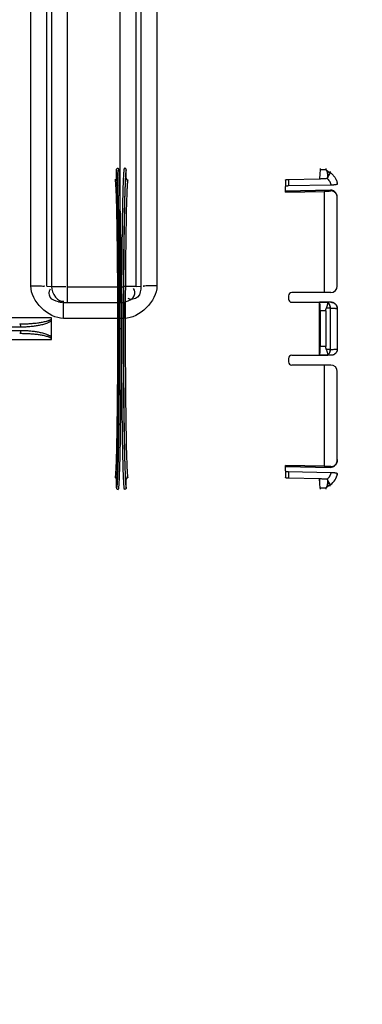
# Model space of a CAD drawing. Header units: millimetres. Extents: x 0 to 297, y 0 to 210.
# Tile 119 of 256: x 145.715 to 146.454, y 91.742 to 93.865. Entities that reach past the tile are written whole.
import ezdxf

# ---------------------------------------------------------------- set-up
doc = ezdxf.new("R2010")
doc.units = ezdxf.units.MM
doc.header["$LTSCALE"] = 16.335
doc.layers.get('0').update_dxf_attribs({"linetype": 'CONTINUOUS'})
doc.layers.add('01_GLOBAL', color=7, linetype='CONTINUOUS')
doc.layers.add('INTFCLR_144815', color=7, linetype='CONTINUOUS')

msp = doc.modelspace()

# ---------------------------------------------------------------- linework, layer by layer
at = {"color": 9, "linetype": 'Continuous'}
for p, q in [((145.7389, 93.291), (145.7389, 94.7569)), ((145.7736, 93.2907), (145.7736, 94.7561)), ((145.7835, 94.7565), (145.7835, 93.2898)), ((145.8182, 93.2556), (145.8182, 94.7598)), ((145.9314, 93.2556), (145.9314, 94.7598)), ((145.9661, 93.2898), (145.9661, 94.7565)), ((145.976, 94.7561), (145.976, 93.2907)), ((146.0107, 94.7569), (146.0107, 93.291)), ((145.7736, 93.2907), (145.7835, 93.2898)), ((145.8182, 93.2894), (145.9314, 93.2894)), ((145.9661, 93.2898), (145.976, 93.2907)), ((145.8094, 93.221), (145.8094, 93.2556)), ((145.9402, 93.221), (145.9402, 93.2556)), ((145.8748, 93.221), (145.8094, 93.221)), ((145.9402, 93.221), (145.8748, 93.221))]:
    msp.add_line(p, q, dxfattribs=at)
at = {"color": 7, "linetype": 'Continuous'}
for p, q in [((145.8094, 93.2556), (145.8063, 93.2558)), ((145.8094, 93.2556), (145.9402, 93.2556)), ((145.9433, 93.2558), (145.9402, 93.2556))]:
    msp.add_line(p, q, dxfattribs=at)
msp.add_circle((145.8748, 92.1345), 2.66, dxfattribs=at)
at = {"color": 9, "linetype": 'Continuous'}
for centre, radius, start, end in [((145.8748, 92.1345), 2.6259, 92.9675, 177.0325), ((145.8748, 92.1345), 2.6259, 2.9675, 87.0325), ((145.8057, 94.4723), 1.1828, 270.2015, 270.435), ((145.9439, 94.4722), 1.1828, 269.565, 269.7941), ((145.8109, 93.3079), 0.0523, 256.5767, 260.4711), ((145.8103, 93.304), 0.0484, 260.4308, 265.2438), ((145.9294, 93.3011), 0.0464, 283.7408, 289.3622), ((145.9299, 93.2998), 0.0451, 289.3247, 295.139), ((145.8748, 92.1345), 2.6259, 182.9675, 267.0325), ((145.8748, 92.1345), 2.6259, 272.9675, 357.0325)]:
    msp.add_arc(centre, radius, start, end, dxfattribs=at)
for points, knots in [([(145.7389, 93.291), (145.7467, 93.291), (145.7486, 93.2913), (145.7699, 93.2907), (145.768, 93.2907)], [0, 0, 0, 0, 0.80408, 1, 1, 1, 1]), ([(145.7835, 93.2898), (145.7863, 93.2895), (145.7951, 93.2896), (145.8039, 93.2895), (145.8099, 93.2895)], [0, 0, 0, 0, 0.323299, 1, 1, 1, 1]), ([(145.9661, 93.2898), (145.9633, 93.2895), (145.9544, 93.2896), (145.9456, 93.2895), (145.9396, 93.2895)], [0, 0, 0, 0, 0.323324, 1, 1, 1, 1]), ([(145.976, 93.2907), (145.976, 93.2825), (145.975, 93.2651), (145.9546, 93.26), (145.9491, 93.2639)], [0, 0, 0, 0, 0.54721, 1, 1, 1, 1]), ([(146.0107, 93.291), (146.0029, 93.291), (146.001, 93.2913), (145.9797, 93.2907), (145.9816, 93.2907)], [0, 0, 0, 0, 0.804078, 1, 1, 1, 1]), ([(145.7987, 93.257), (145.7921, 93.2586), (145.7772, 93.2627), (145.778, 93.2798), (145.7816, 93.2848)], [0, 0, 0, 0, 0.526549, 1, 1, 1, 1]), ([(145.949, 93.259), (145.9541, 93.2614), (145.9647, 93.2679), (145.9633, 93.2814), (145.9603, 93.2858)], [0, 0, 0, 0, 0.513072, 1, 1, 1, 1])]:
    msp.add_open_spline(points, degree=3, knots=knots, dxfattribs=at)
for points in [[(145.8094, 93.221), (145.7763, 93.221), (145.7389, 93.2579), (145.7389, 93.291)], [(145.7835, 93.2898), (145.7835, 93.2761), (145.7974, 93.2535), (145.8101, 93.2585)], [(146.0107, 93.291), (146.0107, 93.2579), (145.9733, 93.221), (145.9402, 93.221)]]:
    msp.add_open_spline(points, degree=3, dxfattribs=at)
at = {"layer": '01_GLOBAL', "color": 7, "linetype": 'Continuous'}
msp.add_circle((145.8748, 92.1345), 2.695, dxfattribs=at)
at = {"layer": 'INTFCLR_144815', "color": 6, "linetype": 'Continuous'}
for p, q in [((146.3628, 93.5445), (146.3628, 93.5423)), ((146.3747, 93.5445), (146.3747, 93.5423)), ((145.9236, 93.5228), (145.9236, 93.5413)), ((145.9446, 93.5233), (145.9446, 93.5413)), ((146.3628, 93.5423), (146.3615, 93.522)), ((146.3615, 93.527), (146.3615, 93.522)), ((146.2876, 93.4933), (146.2876, 93.5051)), ((146.2946, 93.5208), (146.3615, 93.522)), ((146.3858, 93.5082), (146.2946, 93.5066)), ((146.3996, 93.5137), (146.3996, 93.5107)), ((146.2876, 93.4955), (146.3853, 93.4974)), ((146.3853, 93.4974), (146.2876, 93.4955)), ((146.2876, 93.4933), (146.3716, 93.4949)), ((146.3716, 93.4949), (146.3716, 93.2768)), ((146.3996, 93.2908), (146.3996, 93.4808)), ((146.2946, 93.2698), (146.2946, 93.2628)), ((146.3856, 93.2768), (146.3016, 93.2768)), ((146.3016, 93.2558), (146.3782, 93.2558)), ((146.3615, 93.1416), (146.3615, 93.2557)), ((146.3801, 93.2557), (146.3615, 93.2557)), ((146.3782, 93.2558), (146.3795, 93.2558)), ((146.3801, 93.2557), (146.3788, 93.2558)), ((146.3796, 93.2551), (146.3796, 93.2551)), ((146.3796, 93.2549), (146.3796, 93.2548)), ((146.3628, 93.237), (146.3628, 93.1603)), ((146.3747, 93.2371), (146.3747, 93.1603)), ((146.3996, 93.2421), (146.3996, 93.1553)), ((145.7836, 93.1752), (145.7836, 93.2221)), ((146.3016, 93.1415), (146.3782, 93.1415)), ((146.3801, 93.1416), (146.3615, 93.1416)), ((146.3782, 93.1415), (146.3795, 93.1416)), ((146.3801, 93.1416), (146.3788, 93.1415)), ((146.3796, 93.1425), (146.3796, 93.1424)), ((146.3796, 93.1422), (146.3797, 93.142)), ((146.3796, 93.1422), (146.3797, 93.1421)), ((146.2946, 93.1345), (146.2946, 93.1275)), ((146.3856, 93.1205), (146.3016, 93.1205)), ((146.3716, 93.1205), (146.3716, 92.9024)), ((146.3996, 92.9165), (146.3996, 93.1065)), ((146.2876, 92.8922), (146.2876, 92.904)), ((146.3716, 92.9024), (146.2876, 92.904)), ((146.3853, 92.8999), (146.2876, 92.9018)), ((146.2876, 92.9018), (146.3853, 92.8999)), ((146.2946, 92.8907), (146.3858, 92.8891)), ((146.3996, 92.8866), (146.3996, 92.8837)), ((145.9236, 92.856), (145.9236, 92.8745)), ((145.9446, 92.856), (145.9446, 92.874)), ((146.3615, 92.8753), (146.2946, 92.8765)), ((146.3615, 92.8753), (146.3615, 92.8703)), ((146.3628, 92.855), (146.3615, 92.8753)), ((146.3628, 92.855), (146.3628, 92.8529)), ((146.3747, 92.855), (146.3747, 92.8529))]:
    msp.add_line(p, q, dxfattribs=at)
at = {"layer": 'INTFCLR_144815', "color": 9, "linetype": 'Continuous'}
for p, q in [((146.3628, 93.5423), (146.3747, 93.5423)), ((146.376, 93.5407), (146.3845, 93.5349)), ((146.3845, 93.5349), (146.379, 93.5268)), ((146.3845, 93.5378), (146.3845, 93.5349)), ((146.2876, 93.5194), (146.2876, 93.5051)), ((146.2946, 93.5208), (146.2946, 93.5066)), ((146.3853, 93.4974), (146.3853, 93.4959)), ((146.3996, 93.4813), (146.3996, 93.4808)), ((146.3858, 93.2558), (146.3782, 93.2558)), ((146.3747, 93.2371), (146.3628, 93.237)), ((146.3845, 93.2433), (146.3761, 93.2433)), ((146.3845, 93.2433), (146.3845, 93.154)), ((145.7836, 93.2221), (145.3176, 93.2221)), ((145.7168, 93.2022), (145.3153, 93.2022)), ((145.3153, 93.1952), (145.7168, 93.1952)), ((145.9293, 93.1987), (145.9258, 93.1987)), ((145.9331, 93.1987), (145.9296, 93.1987)), ((145.3245, 93.1752), (145.7836, 93.1752)), ((146.3747, 93.1603), (146.3628, 93.1603)), ((146.3845, 93.154), (146.3761, 93.154)), ((146.3858, 93.1415), (146.3782, 93.1415)), ((146.3996, 92.9165), (146.3996, 92.916)), ((146.2876, 92.8922), (146.2876, 92.8779)), ((146.2946, 92.8907), (146.2946, 92.8765)), ((146.3853, 92.9015), (146.3853, 92.8999)), ((146.379, 92.8705), (146.3845, 92.8624)), ((146.3747, 92.855), (146.3628, 92.855)), ((146.3845, 92.8624), (146.376, 92.8566)), ((146.3845, 92.8595), (146.3845, 92.8624))]:
    msp.add_line(p, q, dxfattribs=at)
at = {"layer": 'INTFCLR_144815', "color": 6, "linetype": 'Continuous'}
for points in [[(146.3796, 93.2549), (146.3796, 93.255), (146.3796, 93.2551), (146.3797, 93.2553)], [(146.3797, 93.2554), (146.3797, 93.2555), (146.3797, 93.2555), (146.3797, 93.2555), (146.3797, 93.2556), (146.3798, 93.2556), (146.3798, 93.2556), (146.3798, 93.2556), (146.3798, 93.2557), (146.3798, 93.2557), (146.3799, 93.2557), (146.3799, 93.2557), (146.3799, 93.2557), (146.38, 93.2557), (146.38, 93.2557), (146.3801, 93.2557)], [(146.3797, 93.2554), (146.3797, 93.2554), (146.3797, 93.2553)], [(146.3796, 93.1422), (146.3796, 93.1422), (146.3796, 93.1423), (146.3796, 93.1424)], [(146.3797, 93.142), (146.3797, 93.1419), (146.3797, 93.1419)], [(146.3801, 93.1416), (146.38, 93.1416), (146.38, 93.1416), (146.3799, 93.1416), (146.3799, 93.1416), (146.3799, 93.1416), (146.3798, 93.1416), (146.3798, 93.1417), (146.3798, 93.1417), (146.3798, 93.1417), (146.3798, 93.1417), (146.3797, 93.1418), (146.3797, 93.1418), (146.3797, 93.1418), (146.3797, 93.1419), (146.3797, 93.1419)]]:
    msp.add_lwpolyline(points, dxfattribs=at)
for centre, radius, start, end in [((145.9481, 93.5233), 0.0035, 180.0385, 270.9713), ((146.1674, 96.6512), 3.1629, 273.7011, 273.9506), ((146.1747, 96.5433), 3.0547, 273.6967, 273.955), ((146.3856, 93.2908), 0.014, 270, 360), ((146.3016, 93.2698), 0.007, 90, 180), ((146.3016, 93.2628), 0.007, 180, 270), ((146.3016, 93.1345), 0.007, 90, 180), ((146.3016, 93.1275), 0.007, 180, 270), ((146.3856, 93.1065), 0.014, 0, 90), ((146.1674, 89.7461), 3.1628, 86.0494, 86.2989), ((146.1747, 89.854), 3.0547, 86.045, 86.3033), ((145.9481, 92.874), 0.0035, 89.027, 179.9632)]:
    msp.add_arc(centre, radius, start, end, dxfattribs=at)
at = {"layer": 'INTFCLR_144815', "color": 9, "linetype": 'Continuous'}
msp.add_arc((146.3649, 92.8915), 0.0351, 304.0767, 352.0917, dxfattribs=at)
at = {"layer": 'INTFCLR_144815', "color": 6, "linetype": 'Continuous'}
for points, knots in [([(145.9236, 93.5413), (145.9236, 93.5417), (145.9237, 93.5424), (145.9242, 93.5434), (145.9253, 93.5445), (145.9264, 93.5448), (145.9271, 93.5448)], [0, 0, 0, 0, 0.198197, 0.394348, 0.626319, 1, 1, 1, 1]), ([(145.9446, 93.5413), (145.9446, 93.5417), (145.9445, 93.5424), (145.944, 93.5434), (145.9429, 93.5445), (145.9418, 93.5448), (145.9411, 93.5448)], [0, 0, 0, 0, 0.198526, 0.394909, 0.626594, 1, 1, 1, 1]), ([(146.3615, 93.522), (146.3622, 93.5221), (146.3636, 93.5222), (146.3658, 93.5224), (146.3682, 93.5226), (146.3709, 93.5228), (146.3739, 93.5229), (146.376, 93.523), (146.3771, 93.5231)], [0, 0, 0, 0, 0.12978, 0.268229, 0.420246, 0.591663, 0.784149, 1, 1, 1, 1]), ([(146.376, 93.5407), (146.3765, 93.5402), (146.3772, 93.5393), (146.3778, 93.5378), (146.3782, 93.5366), (146.3785, 93.5352), (146.3787, 93.5337), (146.3789, 93.5321), (146.379, 93.5304), (146.3791, 93.5286), (146.3791, 93.5274), (146.379, 93.5268)], [0, 0, 0, 0, 0.14708, 0.229403, 0.318962, 0.416274, 0.521602, 0.634277, 0.75369, 0.877505, 1, 1, 1, 1]), ([(146.379, 93.5268), (146.3791, 93.5274), (146.3791, 93.5286), (146.379, 93.5303), (146.3789, 93.532), (146.3788, 93.5337), (146.3785, 93.5352), (146.3782, 93.5366), (146.3778, 93.5378), (146.3772, 93.5392), (146.3766, 93.5402), (146.376, 93.5407)], [0, 0, 0, 0, 0.118967, 0.241785, 0.360938, 0.474219, 0.580337, 0.678619, 0.769065, 0.8518, 1, 1, 1, 1]), ([(146.379, 93.5268), (146.379, 93.5265), (146.3789, 93.5256), (146.3788, 93.5241), (146.3778, 93.5231), (146.3771, 93.5231)], [0, 0, 0, 0, 0.259558, 0.564233, 1, 1, 1, 1]), ([(146.3771, 93.5231), (146.3775, 93.5231), (146.3784, 93.5234), (146.3789, 93.525), (146.379, 93.5261), (146.379, 93.5268)], [0, 0, 0, 0, 0.240892, 0.538588, 1, 1, 1, 1]), ([(145.9236, 93.5228), (145.9236, 93.5224), (145.9235, 93.5217), (145.9229, 93.5206), (145.9218, 93.5196), (145.9207, 93.5193), (145.9202, 93.5193)], [0, 0, 0, 0, 0.196479, 0.405658, 0.697597, 1, 1, 1, 1]), ([(146.2876, 93.5194), (146.2876, 93.5198), (146.2886, 93.5201), (146.2897, 93.5204), (146.2912, 93.5206), (146.2928, 93.5208), (146.294, 93.5208), (146.2946, 93.5208)], [0, 0, 0, 0, 0.162204, 0.321152, 0.52262, 0.754069, 1, 1, 1, 1]), ([(146.2946, 93.5066), (146.294, 93.5066), (146.2928, 93.5065), (146.2912, 93.5064), (146.2897, 93.5062), (146.2886, 93.5059), (146.2876, 93.5055), (146.2876, 93.5051)], [0, 0, 0, 0, 0.245523, 0.476015, 0.676786, 0.835535, 1, 1, 1, 1]), ([(146.3996, 93.5107), (146.3996, 93.5101), (146.3981, 93.5097), (146.3965, 93.5092), (146.3947, 93.5089), (146.3931, 93.5087), (146.3918, 93.5086), (146.3903, 93.5084), (146.3889, 93.5083), (146.3873, 93.5082), (146.3863, 93.5082), (146.3858, 93.5082)], [0, 0, 0, 0, 0.116414, 0.23685, 0.393417, 0.482971, 0.578652, 0.679418, 0.784012, 0.891264, 1, 1, 1, 1]), ([(146.3996, 93.4813), (146.3996, 93.4818), (146.3996, 93.4827), (146.3994, 93.484), (146.3992, 93.4854), (146.3988, 93.4867), (146.3982, 93.4883), (146.3976, 93.4896), (146.3967, 93.4911), (146.3956, 93.4925), (146.3945, 93.4936), (146.3932, 93.4948), (146.3919, 93.4957), (146.3903, 93.4965), (146.3887, 93.497), (146.3871, 93.4973), (146.386, 93.4974), (146.3853, 93.4974)], [0, 0, 0, 0, 0.060584, 0.113906, 0.160978, 0.242612, 0.287197, 0.367079, 0.430508, 0.498674, 0.586845, 0.632513, 0.714984, 0.789719, 0.858372, 0.920477, 1, 1, 1, 1]), ([(146.3996, 93.4808), (146.3996, 93.4812), (146.3996, 93.4821), (146.3994, 93.4834), (146.3992, 93.4847), (146.3989, 93.4858), (146.3985, 93.4869), (146.3979, 93.4882), (146.3972, 93.4896), (146.3962, 93.491), (146.3952, 93.492), (146.3942, 93.493), (146.3932, 93.4938), (146.392, 93.4944), (146.391, 93.4949), (146.3899, 93.4953), (146.3889, 93.4956), (146.3873, 93.4959), (146.3861, 93.4959), (146.3853, 93.4959)], [0, 0, 0, 0, 0.0574, 0.113935, 0.168768, 0.221256, 0.27098, 0.317679, 0.401399, 0.472708, 0.533192, 0.584766, 0.649764, 0.704604, 0.753576, 0.800044, 0.846923, 0.897439, 1, 1, 1, 1]), ([(146.3628, 93.237), (146.3628, 93.2377), (146.3628, 93.2391), (146.3627, 93.2412), (146.3627, 93.2432), (146.3626, 93.2451), (146.3626, 93.2469), (146.3625, 93.2486), (146.3624, 93.2501), (146.3623, 93.2514), (146.3622, 93.2529), (146.3619, 93.2542), (146.3619, 93.2555), (146.3615, 93.2557)], [0, 0, 0, 0, 0.112813, 0.223202, 0.329895, 0.431941, 0.528256, 0.617788, 0.699546, 0.77285, 0.836881, 0.93457, 1, 1, 1, 1]), ([(146.3761, 93.2433), (146.3764, 93.2439), (146.3768, 93.245), (146.3774, 93.2466), (146.378, 93.2482), (146.3784, 93.2496), (146.3788, 93.2512), (146.3792, 93.2529), (146.3794, 93.2542), (146.3796, 93.2548)], [0, 0, 0, 0, 0.152914, 0.29887, 0.436381, 0.564154, 0.674685, 0.830174, 1, 1, 1, 1]), ([(146.3996, 93.2421), (146.3996, 93.2426), (146.3995, 93.2436), (146.3993, 93.2451), (146.3989, 93.2466), (146.3983, 93.2481), (146.3975, 93.2494), (146.3966, 93.2507), (146.3956, 93.2518), (146.3944, 93.2529), (146.3932, 93.2537), (146.3918, 93.2545), (146.3904, 93.2551), (146.3889, 93.2555), (146.3874, 93.2557), (146.3863, 93.2558), (146.3858, 93.2558)], [0, 0, 0, 0, 0.07197, 0.143873, 0.215652, 0.287247, 0.358702, 0.43002, 0.501311, 0.572477, 0.643609, 0.714724, 0.785914, 0.857153, 0.928495, 1, 1, 1, 1]), ([(146.3858, 93.2558), (146.3863, 93.2558), (146.3874, 93.2557), (146.3889, 93.2555), (146.3904, 93.2551), (146.3918, 93.2545), (146.3932, 93.2537), (146.3944, 93.2528), (146.3956, 93.2518), (146.3966, 93.2507), (146.3975, 93.2494), (146.3983, 93.2481), (146.3989, 93.2466), (146.3993, 93.2451), (146.3995, 93.2436), (146.3996, 93.2426), (146.3996, 93.2421)], [0, 0, 0, 0, 0.071734, 0.143316, 0.214699, 0.285905, 0.356993, 0.428093, 0.499205, 0.570416, 0.641648, 0.71305, 0.784613, 0.856317, 0.928109, 1, 1, 1, 1]), ([(146.3747, 93.2371), (146.3747, 93.2375), (146.3747, 93.2383), (146.3749, 93.2396), (146.3752, 93.2408), (146.3756, 93.2421), (146.3759, 93.2429), (146.3761, 93.2433)], [0, 0, 0, 0, 0.194297, 0.389447, 0.586654, 0.788497, 1, 1, 1, 1]), ([(146.3615, 93.1416), (146.3619, 93.1418), (146.3619, 93.1431), (146.3622, 93.1444), (146.3623, 93.1459), (146.3624, 93.1472), (146.3625, 93.1488), (146.3626, 93.1504), (146.3626, 93.1522), (146.3627, 93.1541), (146.3627, 93.1561), (146.3628, 93.1582), (146.3628, 93.1596), (146.3628, 93.1603)], [0, 0, 0, 0, 0.065297, 0.162826, 0.226847, 0.300065, 0.381883, 0.471414, 0.567814, 0.669921, 0.776716, 0.887171, 1, 1, 1, 1]), ([(146.3761, 93.154), (146.3759, 93.1544), (146.3756, 93.1553), (146.3752, 93.1565), (146.3749, 93.1578), (146.3747, 93.159), (146.3747, 93.1598), (146.3747, 93.1603)], [0, 0, 0, 0, 0.211633, 0.415634, 0.613623, 0.808115, 1, 1, 1, 1]), ([(146.3796, 93.1425), (146.3795, 93.143), (146.3793, 93.1439), (146.3789, 93.1456), (146.3785, 93.1474), (146.378, 93.1492), (146.3774, 93.1507), (146.3768, 93.1524), (146.3764, 93.1535), (146.3761, 93.154)], [0, 0, 0, 0, 0.116539, 0.240625, 0.439132, 0.566345, 0.702868, 0.847823, 1, 1, 1, 1]), ([(146.3996, 93.1553), (146.3996, 93.1547), (146.3995, 93.1537), (146.3993, 93.1522), (146.3989, 93.1507), (146.3983, 93.1492), (146.3975, 93.1479), (146.3966, 93.1466), (146.3956, 93.1455), (146.3944, 93.1445), (146.3932, 93.1436), (146.3918, 93.1428), (146.3904, 93.1423), (146.3889, 93.1418), (146.3874, 93.1416), (146.3863, 93.1415), (146.3858, 93.1415)], [0, 0, 0, 0, 0.07197, 0.143873, 0.215652, 0.287247, 0.358702, 0.43002, 0.501311, 0.572477, 0.643609, 0.714724, 0.785914, 0.857153, 0.928495, 1, 1, 1, 1]), ([(146.3853, 92.9015), (146.3858, 92.9014), (146.3868, 92.9014), (146.3881, 92.9016), (146.3892, 92.9018), (146.3903, 92.9021), (146.3913, 92.9025), (146.3924, 92.9031), (146.3936, 92.9038), (146.3947, 92.9047), (146.3957, 92.9058), (146.3967, 92.907), (146.3976, 92.9085), (146.3984, 92.9101), (146.3989, 92.9115), (146.3992, 92.9127), (146.3994, 92.9139), (146.3996, 92.9152), (146.3996, 92.9161), (146.3996, 92.9165)], [0, 0, 0, 0, 0.065084, 0.119969, 0.168929, 0.215359, 0.2623, 0.312803, 0.37049, 0.440014, 0.495872, 0.561594, 0.639036, 0.729215, 0.778962, 0.831389, 0.886179, 0.942664, 1, 1, 1, 1]), ([(146.3996, 92.916), (146.3996, 92.9155), (146.3996, 92.9146), (146.3994, 92.9131), (146.3991, 92.9117), (146.3987, 92.9103), (146.3981, 92.9089), (146.3975, 92.9076), (146.3968, 92.9064), (146.3961, 92.9054), (146.3951, 92.9042), (146.3939, 92.9031), (146.3926, 92.9021), (146.3913, 92.9014), (146.3901, 92.9008), (146.3889, 92.9004), (146.3872, 92.9), (146.3861, 92.8999), (146.3853, 92.8999)], [0, 0, 0, 0, 0.059155, 0.119768, 0.181361, 0.243362, 0.305044, 0.365598, 0.424084, 0.478578, 0.527602, 0.611793, 0.681941, 0.741438, 0.792342, 0.855118, 0.905559, 1, 1, 1, 1]), ([(146.2876, 92.8922), (146.2876, 92.8918), (146.2886, 92.8915), (146.2898, 92.8912), (146.2912, 92.8909), (146.2928, 92.8908), (146.294, 92.8907), (146.2946, 92.8907)], [0, 0, 0, 0, 0.164479, 0.323455, 0.524464, 0.755097, 1, 1, 1, 1]), ([(146.3858, 92.8891), (146.3863, 92.8891), (146.3874, 92.8891), (146.3889, 92.889), (146.3904, 92.8889), (146.3918, 92.8888), (146.3931, 92.8886), (146.3944, 92.8884), (146.3959, 92.8882), (146.3974, 92.8877), (146.3996, 92.8875), (146.3996, 92.8866)], [0, 0, 0, 0, 0.109251, 0.21702, 0.321963, 0.422868, 0.518611, 0.608208, 0.69057, 0.829833, 1, 1, 1, 1]), ([(145.9236, 92.8745), (145.9236, 92.8749), (145.9235, 92.8756), (145.9229, 92.8768), (145.9218, 92.8777), (145.9207, 92.878), (145.9202, 92.878)], [0, 0, 0, 0, 0.196479, 0.405658, 0.697597, 1, 1, 1, 1]), ([(146.2946, 92.8765), (146.294, 92.8765), (146.2928, 92.8766), (146.2912, 92.8767), (146.2897, 92.8769), (146.2886, 92.8772), (146.2876, 92.8775), (146.2876, 92.8779)], [0, 0, 0, 0, 0.246522, 0.477823, 0.67907, 0.837815, 1, 1, 1, 1]), ([(146.3771, 92.8742), (146.3758, 92.8743), (146.3734, 92.8744), (146.3699, 92.8746), (146.3668, 92.8748), (146.364, 92.875), (146.3623, 92.8752), (146.3615, 92.8753)], [0, 0, 0, 0, 0.250846, 0.473616, 0.671694, 0.847279, 1, 1, 1, 1]), ([(146.379, 92.8705), (146.3791, 92.8699), (146.3791, 92.8687), (146.379, 92.867), (146.3789, 92.8653), (146.3788, 92.8637), (146.3785, 92.8621), (146.3782, 92.8608), (146.3778, 92.8595), (146.3772, 92.8581), (146.3766, 92.8571), (146.376, 92.8566)], [0, 0, 0, 0, 0.118967, 0.241785, 0.360938, 0.474219, 0.580337, 0.678619, 0.769065, 0.8518, 1, 1, 1, 1]), ([(146.376, 92.8566), (146.3765, 92.8571), (146.3772, 92.8581), (146.3778, 92.8595), (146.3782, 92.8607), (146.3785, 92.8621), (146.3787, 92.8636), (146.3789, 92.8652), (146.379, 92.8669), (146.3791, 92.8687), (146.3791, 92.8699), (146.379, 92.8705)], [0, 0, 0, 0, 0.14708, 0.229403, 0.318962, 0.416274, 0.521602, 0.634277, 0.75369, 0.877505, 1, 1, 1, 1]), ([(146.3771, 92.8742), (146.3775, 92.8742), (146.3784, 92.8739), (146.3789, 92.8723), (146.379, 92.8712), (146.379, 92.8705)], [0, 0, 0, 0, 0.240892, 0.538588, 1, 1, 1, 1]), ([(146.379, 92.8705), (146.379, 92.8709), (146.3789, 92.8717), (146.3788, 92.8732), (146.3778, 92.8742), (146.3771, 92.8742)], [0, 0, 0, 0, 0.259558, 0.564233, 1, 1, 1, 1]), ([(145.9236, 92.856), (145.9236, 92.8556), (145.9237, 92.8549), (145.9242, 92.8539), (145.9253, 92.8528), (145.9264, 92.8525), (145.9271, 92.8525)], [0, 0, 0, 0, 0.198197, 0.394348, 0.62632, 1, 1, 1, 1]), ([(145.9446, 92.856), (145.9446, 92.8556), (145.9445, 92.8549), (145.944, 92.8539), (145.9429, 92.8528), (145.9418, 92.8525), (145.9411, 92.8525)], [0, 0, 0, 0, 0.198526, 0.394909, 0.626593, 1, 1, 1, 1])]:
    msp.add_open_spline(points, degree=3, knots=knots, dxfattribs=at)
at = {"layer": 'INTFCLR_144815', "color": 9, "linetype": 'Continuous'}
for points, knots in [([(145.9271, 93.5448), (145.9273, 93.5448), (145.9275, 93.5442), (145.9277, 93.5432), (145.928, 93.5412), (145.9283, 93.5385), (145.9285, 93.5348), (145.9289, 93.5284), (145.9294, 93.5184), (145.9299, 93.504), (145.9304, 93.4867), (145.9309, 93.4666), (145.9313, 93.4438), (145.9317, 93.4187), (145.9321, 93.3914), (145.9324, 93.3622), (145.9326, 93.3315), (145.9328, 93.2994), (145.933, 93.2664), (145.9331, 93.2327), (145.9331, 93.21), (145.9331, 93.1987)], [0, 0, 0, 0, 0.001256, 0.004331, 0.010002, 0.018066, 0.028514, 0.041324, 0.073906, 0.115504, 0.165717, 0.224057, 0.289957, 0.362776, 0.441804, 0.526271, 0.615355, 0.708188, 0.803864, 0.901452, 1, 1, 1, 1]), ([(145.9411, 92.8525), (145.941, 92.8525), (145.9408, 92.853), (145.9406, 92.8539), (145.9403, 92.8557), (145.94, 92.8583), (145.9397, 92.8618), (145.9393, 92.8681), (145.9388, 92.878), (145.9383, 92.8923), (145.9378, 92.9095), (145.9373, 92.9296), (145.9369, 92.9524), (145.9365, 92.9776), (145.9361, 93.0049), (145.9358, 93.0342), (145.9356, 93.0651), (145.9354, 93.0973), (145.9352, 93.1305), (145.9351, 93.1644), (145.9351, 93.1987), (145.9351, 93.2329), (145.9352, 93.2668), (145.9354, 93.3), (145.9356, 93.3322), (145.9358, 93.3631), (145.9361, 93.3924), (145.9365, 93.4198), (145.9369, 93.4449), (145.9373, 93.4677), (145.9378, 93.4878), (145.9383, 93.5051), (145.9388, 93.5193), (145.9393, 93.5292), (145.9397, 93.5355), (145.94, 93.539), (145.9403, 93.5416), (145.9406, 93.5434), (145.9408, 93.5443), (145.941, 93.5448), (145.9411, 93.5448)], [0, 0, 0, 0, 0.000532, 0.001788, 0.004429, 0.008281, 0.01334, 0.019596, 0.035639, 0.056257, 0.081248, 0.110367, 0.143328, 0.179806, 0.219441, 0.261843, 0.306593, 0.353251, 0.401356, 0.450433, 0.5, 0.549567, 0.598644, 0.646749, 0.693407, 0.738157, 0.780559, 0.820194, 0.856672, 0.889632, 0.918752, 0.943743, 0.964361, 0.980404, 0.98666, 0.991719, 0.995571, 0.998212, 0.999468, 1, 1, 1, 1]), ([(145.9236, 93.5413), (145.9238, 93.5413), (145.924, 93.5407), (145.9242, 93.5397), (145.9245, 93.5377), (145.9248, 93.535), (145.925, 93.5314), (145.9255, 93.5251), (145.9259, 93.5151), (145.9264, 93.5009), (145.9269, 93.4838), (145.9274, 93.4639), (145.9278, 93.4413), (145.9282, 93.4164), (145.9286, 93.3894), (145.9289, 93.3606), (145.9291, 93.3301), (145.9293, 93.2984), (145.9295, 93.2657), (145.9296, 93.2323), (145.9296, 93.2099), (145.9296, 93.1987)], [0, 0, 0, 0, 0.001259, 0.00434, 0.010012, 0.018078, 0.028526, 0.041336, 0.073919, 0.115517, 0.165729, 0.224069, 0.289968, 0.362786, 0.441812, 0.526279, 0.615361, 0.708192, 0.803867, 0.901453, 1, 1, 1, 1]), ([(145.9446, 93.5413), (145.9445, 93.5413), (145.9443, 93.5408), (145.9441, 93.54), (145.9438, 93.5381), (145.9435, 93.5355), (145.9432, 93.5321), (145.9428, 93.5258), (145.9423, 93.516), (145.9418, 93.502), (145.9413, 93.4849), (145.9408, 93.465), (145.9404, 93.4425), (145.94, 93.4175), (145.9396, 93.3904), (145.9393, 93.3614), (145.9391, 93.3309), (145.9389, 93.299), (145.9387, 93.2661), (145.9386, 93.2325), (145.9386, 93.1987), (145.9386, 93.1648), (145.9387, 93.1312), (145.9389, 93.0983), (145.9391, 93.0665), (145.9393, 93.0359), (145.9396, 93.0069), (145.94, 92.9798), (145.9404, 92.9549), (145.9408, 92.9323), (145.9413, 92.9124), (145.9418, 92.8954), (145.9423, 92.8813), (145.9428, 92.8715), (145.9432, 92.8652), (145.9435, 92.8618), (145.9438, 92.8592), (145.9441, 92.8574), (145.9443, 92.8565), (145.9445, 92.856), (145.9446, 92.856)], [0, 0, 0, 0, 0.000533, 0.001793, 0.004434, 0.008287, 0.013346, 0.019602, 0.035646, 0.056263, 0.081254, 0.110373, 0.143334, 0.179811, 0.219445, 0.261846, 0.306596, 0.353253, 0.401357, 0.450434, 0.5, 0.549566, 0.598643, 0.646747, 0.693404, 0.738154, 0.780555, 0.820189, 0.856666, 0.889627, 0.918746, 0.943737, 0.964355, 0.980398, 0.986654, 0.991714, 0.995566, 0.998207, 0.999467, 1, 1, 1, 1]), ([(145.9446, 92.874), (145.9445, 92.874), (145.9443, 92.8745), (145.9441, 92.8753), (145.9438, 92.8771), (145.9436, 92.8795), (145.9433, 92.8828), (145.9429, 92.8887), (145.9424, 92.898), (145.942, 92.9114), (145.9415, 92.9276), (145.941, 92.9464), (145.9406, 92.9678), (145.9402, 92.9914), (145.9399, 93.017), (145.9396, 93.0445), (145.9394, 93.0735), (145.9392, 93.1037), (145.939, 93.1348), (145.939, 93.1666), (145.9389, 93.1987), (145.939, 93.2307), (145.939, 93.2625), (145.9392, 93.2937), (145.9394, 93.3239), (145.9396, 93.3528), (145.9399, 93.3803), (145.9402, 93.4059), (145.9406, 93.4296), (145.941, 93.4509), (145.9415, 93.4698), (145.942, 93.4859), (145.9424, 93.4993), (145.9429, 93.5086), (145.9433, 93.5145), (145.9436, 93.5178), (145.9438, 93.5202), (145.9441, 93.522), (145.9443, 93.5228), (145.9445, 93.5233), (145.9446, 93.5233)], [0, 0, 0, 0, 0.000541, 0.001807, 0.004459, 0.00832, 0.013389, 0.019653, 0.035709, 0.056337, 0.081334, 0.110456, 0.143416, 0.17989, 0.219519, 0.261911, 0.306651, 0.353296, 0.401386, 0.450449, 0.5, 0.549551, 0.598614, 0.646704, 0.693349, 0.738089, 0.780481, 0.82011, 0.856584, 0.889544, 0.918666, 0.943663, 0.964291, 0.980347, 0.986611, 0.99168, 0.995541, 0.998193, 0.999459, 1, 1, 1, 1]), ([(146.3771, 93.5231), (146.3776, 93.5227), (146.3784, 93.5221), (146.3794, 93.5212), (146.381, 93.5195), (146.3824, 93.5177), (146.3836, 93.5156), (146.3843, 93.5142), (146.3848, 93.5128), (146.3853, 93.5113), (146.3855, 93.5101), (146.3857, 93.509), (146.3858, 93.5084), (146.3858, 93.5082)], [0, 0, 0, 0, 0.100061, 0.165846, 0.231631, 0.494773, 0.560559, 0.626344, 0.757915, 0.823701, 0.889486, 0.968858, 1, 1, 1, 1]), ([(146.3845, 93.5349), (146.3856, 93.5342), (146.3871, 93.533), (146.389, 93.5313), (146.3918, 93.5285), (146.3941, 93.5254), (146.396, 93.5221), (146.3971, 93.5197), (146.3981, 93.5173), (146.3988, 93.5148), (146.3993, 93.5128), (146.3995, 93.5114), (146.3996, 93.5107)], [0, 0, 0, 0, 0.131466, 0.197739, 0.263741, 0.525492, 0.591589, 0.657638, 0.789416, 0.855496, 0.921181, 1, 1, 1, 1]), ([(145.9202, 93.5193), (145.9203, 93.5193), (145.9205, 93.5187), (145.9207, 93.5178), (145.921, 93.5159), (145.9213, 93.5134), (145.9215, 93.5101), (145.9219, 93.5041), (145.9224, 93.4948), (145.9229, 93.4815), (145.9233, 93.4655), (145.9238, 93.4468), (145.9242, 93.4257), (145.9245, 93.4025), (145.9249, 93.3772), (145.9252, 93.3502), (145.9254, 93.3217), (145.9256, 93.292), (145.9257, 93.2614), (145.9258, 93.2302), (145.9258, 93.2092), (145.9258, 93.1987)], [0, 0, 0, 0, 0.00126, 0.004338, 0.010006, 0.018067, 0.028512, 0.041318, 0.073894, 0.115487, 0.165696, 0.224033, 0.289932, 0.362751, 0.44178, 0.52625, 0.615337, 0.708173, 0.803854, 0.901447, 1, 1, 1, 1]), ([(145.9293, 93.1987), (145.9293, 93.2093), (145.9292, 93.2305), (145.9292, 93.2621), (145.929, 93.293), (145.9288, 93.323), (145.9286, 93.3518), (145.9283, 93.3791), (145.928, 93.4047), (145.9276, 93.4282), (145.9272, 93.4495), (145.9268, 93.4684), (145.9263, 93.4846), (145.9258, 93.498), (145.9253, 93.5074), (145.925, 93.5135), (145.9247, 93.5168), (145.9244, 93.5194), (145.9242, 93.5213), (145.924, 93.5222), (145.9237, 93.5228), (145.9236, 93.5228)], [0, 0, 0, 0, 0.098555, 0.196149, 0.291831, 0.384668, 0.473757, 0.558228, 0.637258, 0.710077, 0.775977, 0.834315, 0.884525, 0.926118, 0.958694, 0.9715, 0.981944, 0.990005, 0.995671, 0.998743, 1, 1, 1, 1]), ([(145.9482, 93.5198), (145.9481, 93.5198), (145.9478, 93.5193), (145.9476, 93.5185), (145.9474, 93.5168), (145.9471, 93.5143), (145.9469, 93.5111), (145.9465, 93.5052), (145.946, 93.496), (145.9455, 93.4828), (145.945, 93.4668), (145.9446, 93.4482), (145.9442, 93.4271), (145.9438, 93.4037), (145.9435, 93.3783), (145.9432, 93.3512), (145.9429, 93.3225), (145.9427, 93.2926), (145.9426, 93.2618), (145.9425, 93.2304), (145.9425, 93.1987), (145.9425, 93.1669), (145.9426, 93.1355), (145.9427, 93.1047), (145.9429, 93.0748), (145.9432, 93.0461), (145.9435, 93.019), (145.9438, 92.9936), (145.9442, 92.9703), (145.9446, 92.9491), (145.945, 92.9305), (145.9455, 92.9145), (145.946, 92.9013), (145.9465, 92.8921), (145.9469, 92.8862), (145.9471, 92.883), (145.9474, 92.8805), (145.9476, 92.8788), (145.9478, 92.878), (145.9481, 92.8775), (145.9482, 92.8775)], [0, 0, 0, 0, 0.000543, 0.001812, 0.004464, 0.008327, 0.013395, 0.01966, 0.035716, 0.056344, 0.081341, 0.110463, 0.143422, 0.179896, 0.219524, 0.261916, 0.306654, 0.353298, 0.401388, 0.45045, 0.5, 0.54955, 0.598612, 0.646702, 0.693346, 0.738084, 0.780476, 0.820104, 0.856578, 0.889537, 0.918659, 0.943656, 0.964284, 0.98034, 0.986605, 0.991673, 0.995536, 0.998188, 0.999457, 1, 1, 1, 1]), ([(146.3796, 93.2548), (146.38, 93.2545), (146.3809, 93.2537), (146.382, 93.2522), (146.383, 93.2502), (146.3838, 93.248), (146.3843, 93.2457), (146.3845, 93.2441), (146.3845, 93.2433)], [0, 0, 0, 0, 0.120339, 0.274719, 0.446013, 0.628802, 0.815896, 1, 1, 1, 1]), ([(146.3845, 93.2433), (146.3844, 93.2446), (146.3841, 93.2469), (146.3831, 93.2502), (146.3816, 93.2529), (146.3803, 93.2543), (146.3796, 93.2548)], [0, 0, 0, 0, 0.288565, 0.557416, 0.795998, 1, 1, 1, 1]), ([(146.3845, 93.2433), (146.3853, 93.2433), (146.3868, 93.2432), (146.3888, 93.2431), (146.3915, 93.243), (146.3941, 93.2429), (146.3972, 93.2425), (146.3987, 93.2424), (146.3996, 93.2421)], [0, 0, 0, 0, 0.162046, 0.298114, 0.388675, 0.694373, 0.813109, 1, 1, 1, 1]), ([(145.7149, 93.2092), (145.7179, 93.2092), (145.7239, 93.2092), (145.7329, 93.2096), (145.7419, 93.2102), (145.7493, 93.2109), (145.7552, 93.2116), (145.7596, 93.2123), (145.764, 93.2131), (145.7683, 93.214), (145.7719, 93.2148), (145.7746, 93.2156), (145.7767, 93.2163), (145.7787, 93.2171), (145.781, 93.2181), (145.7827, 93.2191), (145.7836, 93.2198)], [0, 0, 0, 0, 0.128441, 0.256537, 0.384363, 0.512002, 0.575792, 0.639391, 0.702578, 0.765324, 0.827601, 0.858564, 0.88922, 0.919291, 0.948708, 1, 1, 1, 1]), ([(145.7149, 93.2092), (145.7153, 93.2092), (145.7162, 93.2079), (145.7165, 93.2064), (145.7167, 93.2047), (145.7168, 93.2034), (145.7168, 93.2026), (145.7168, 93.2022)], [0, 0, 0, 0, 0.155411, 0.487272, 0.656018, 0.830019, 1, 1, 1, 1]), ([(145.7836, 93.2162), (145.7833, 93.2159), (145.7823, 93.2151), (145.7807, 93.214), (145.7787, 93.2129), (145.7766, 93.2119), (145.7739, 93.2107), (145.7703, 93.2094), (145.766, 93.208), (145.7616, 93.2069), (145.7572, 93.2059), (145.7513, 93.2048), (145.7438, 93.2037), (145.7349, 93.2028), (145.7258, 93.2023), (145.7198, 93.2022), (145.7168, 93.2022)], [0, 0, 0, 0, 0.019655, 0.052511, 0.085388, 0.118402, 0.151382, 0.216949, 0.282323, 0.347697, 0.413175, 0.47861, 0.609046, 0.739256, 0.869507, 1, 1, 1, 1]), ([(145.7168, 93.1952), (145.7168, 93.1947), (145.7168, 93.1939), (145.7167, 93.1922), (145.7164, 93.1904), (145.7159, 93.1889), (145.7152, 93.1882), (145.7149, 93.1882)], [0, 0, 0, 0, 0.169524, 0.343014, 0.663283, 0.887126, 1, 1, 1, 1]), ([(145.7836, 93.1775), (145.7832, 93.1778), (145.7822, 93.1785), (145.7805, 93.1794), (145.7786, 93.1803), (145.776, 93.1813), (145.7725, 93.1823), (145.7683, 93.1834), (145.764, 93.1843), (145.7581, 93.1853), (145.7508, 93.1863), (145.7419, 93.1872), (145.7329, 93.1877), (145.7239, 93.1881), (145.7179, 93.1882), (145.7149, 93.1882)], [0, 0, 0, 0, 0.022619, 0.051519, 0.081324, 0.111743, 0.173138, 0.235248, 0.298009, 0.361358, 0.48861, 0.616, 0.743645, 0.871623, 1, 1, 1, 1]), ([(145.7168, 93.1952), (145.7198, 93.1952), (145.7258, 93.195), (145.7348, 93.1945), (145.7438, 93.1936), (145.7527, 93.1923), (145.7601, 93.1908), (145.766, 93.1893), (145.7703, 93.188), (145.7745, 93.1864), (145.778, 93.1848), (145.7806, 93.1833), (145.7823, 93.1822), (145.7833, 93.1814), (145.7836, 93.1811)], [0, 0, 0, 0, 0.130441, 0.260583, 0.390623, 0.520817, 0.651587, 0.717132, 0.782523, 0.847913, 0.913648, 0.946895, 0.980178, 1, 1, 1, 1]), ([(145.9258, 93.1987), (145.9258, 93.1881), (145.9258, 93.1671), (145.9257, 93.1359), (145.9256, 93.1053), (145.9254, 93.0756), (145.9252, 93.0471), (145.9249, 93.0201), (145.9245, 92.9949), (145.9242, 92.9716), (145.9238, 92.9505), (145.9233, 92.9319), (145.9229, 92.9158), (145.9224, 92.9025), (145.9219, 92.8932), (145.9215, 92.8873), (145.9213, 92.8839), (145.921, 92.8814), (145.9207, 92.8795), (145.9205, 92.8786), (145.9203, 92.878), (145.9202, 92.878)], [0, 0, 0, 0, 0.098553, 0.196146, 0.291827, 0.384663, 0.47375, 0.55822, 0.637249, 0.710068, 0.775967, 0.834304, 0.884513, 0.926106, 0.958682, 0.971488, 0.981933, 0.989994, 0.995662, 0.99874, 1, 1, 1, 1]), ([(145.9296, 93.1987), (145.9296, 93.1874), (145.9296, 93.165), (145.9295, 93.1316), (145.9293, 93.0989), (145.9291, 93.0672), (145.9289, 93.0367), (145.9286, 93.0079), (145.9282, 92.9809), (145.9278, 92.956), (145.9274, 92.9335), (145.9269, 92.9135), (145.9264, 92.8964), (145.9259, 92.8822), (145.9255, 92.8722), (145.925, 92.8659), (145.9248, 92.8623), (145.9245, 92.8596), (145.9242, 92.8576), (145.924, 92.8566), (145.9238, 92.856), (145.9236, 92.856)], [0, 0, 0, 0, 0.098547, 0.196133, 0.291808, 0.384639, 0.473721, 0.558188, 0.637214, 0.710032, 0.775931, 0.834271, 0.884483, 0.926081, 0.958664, 0.971474, 0.981922, 0.989988, 0.99566, 0.998741, 1, 1, 1, 1]), ([(145.9236, 92.8745), (145.9237, 92.8745), (145.924, 92.8751), (145.9242, 92.876), (145.9244, 92.8779), (145.9247, 92.8805), (145.925, 92.8839), (145.9253, 92.8899), (145.9258, 92.8993), (145.9263, 92.9127), (145.9268, 92.9289), (145.9272, 92.9478), (145.9276, 92.9691), (145.928, 92.9926), (145.9283, 93.0182), (145.9286, 93.0455), (145.9288, 93.0743), (145.929, 93.1043), (145.9292, 93.1352), (145.9292, 93.1668), (145.9293, 93.188), (145.9293, 93.1987)], [0, 0, 0, 0, 0.001257, 0.004329, 0.009995, 0.018056, 0.0285, 0.041306, 0.073882, 0.115475, 0.165685, 0.224023, 0.289923, 0.362742, 0.441772, 0.526243, 0.615332, 0.708169, 0.803851, 0.901445, 1, 1, 1, 1]), ([(145.9331, 93.1987), (145.9331, 93.1873), (145.9331, 93.1646), (145.933, 93.1309), (145.9328, 93.0979), (145.9326, 93.0659), (145.9324, 93.0351), (145.9321, 93.0059), (145.9317, 92.9786), (145.9313, 92.9535), (145.9309, 92.9308), (145.9304, 92.9106), (145.9299, 92.8933), (145.9294, 92.8789), (145.9289, 92.8689), (145.9285, 92.8625), (145.9283, 92.8588), (145.928, 92.8561), (145.9277, 92.8541), (145.9275, 92.8531), (145.9273, 92.8525), (145.9271, 92.8525)], [0, 0, 0, 0, 0.098548, 0.196136, 0.291812, 0.384645, 0.473729, 0.558196, 0.637224, 0.710043, 0.775943, 0.834283, 0.884495, 0.926094, 0.958676, 0.971485, 0.981934, 0.989998, 0.995669, 0.998744, 1, 1, 1, 1]), ([(146.3845, 93.154), (146.3844, 93.1528), (146.3841, 93.1504), (146.3831, 93.1471), (146.3816, 93.1444), (146.3803, 93.143), (146.3796, 93.1425)], [0, 0, 0, 0, 0.288565, 0.557416, 0.795998, 1, 1, 1, 1]), ([(146.3796, 93.1425), (146.38, 93.1428), (146.3809, 93.1436), (146.382, 93.1451), (146.383, 93.1471), (146.3838, 93.1493), (146.3843, 93.1516), (146.3845, 93.1532), (146.3845, 93.154)], [0, 0, 0, 0, 0.120339, 0.274719, 0.446013, 0.628802, 0.815896, 1, 1, 1, 1]), ([(146.3845, 93.154), (146.3853, 93.154), (146.3868, 93.1541), (146.3888, 93.1542), (146.3915, 93.1543), (146.3941, 93.1545), (146.3972, 93.1548), (146.3987, 93.1549), (146.3996, 93.1553)], [0, 0, 0, 0, 0.162046, 0.298114, 0.388675, 0.694373, 0.813109, 1, 1, 1, 1]), ([(146.3858, 92.8891), (146.3858, 92.8889), (146.3857, 92.8883), (146.3855, 92.8872), (146.3852, 92.886), (146.3846, 92.8838), (146.3836, 92.8817), (146.3824, 92.8797), (146.3815, 92.8784), (146.3799, 92.8765), (146.3783, 92.875), (146.3771, 92.8742)], [0, 0, 0, 0, 0.03081, 0.110484, 0.176241, 0.241997, 0.505024, 0.57078, 0.636537, 0.76805, 1, 1, 1, 1])]:
    msp.add_open_spline(points, degree=3, knots=knots, dxfattribs=at)
at = {"layer": 'INTFCLR_144815', "color": 6, "linetype": 'Continuous'}
for points in [[(146.3747, 93.5423), (146.3747, 93.5418), (146.3752, 93.5415), (146.3755, 93.5412)], [(146.376, 93.5407), (146.3757, 93.541), (146.3752, 93.5412), (146.3752, 93.5416)], [(146.3747, 92.855), (146.3747, 92.8555), (146.3752, 92.8558), (146.3755, 92.8562)], [(146.376, 92.8566), (146.3757, 92.8564), (146.3752, 92.8562), (146.3752, 92.8557)]]:
    msp.add_open_spline(points, degree=3, dxfattribs=at)

doc.saveas('drawing.dxf')
